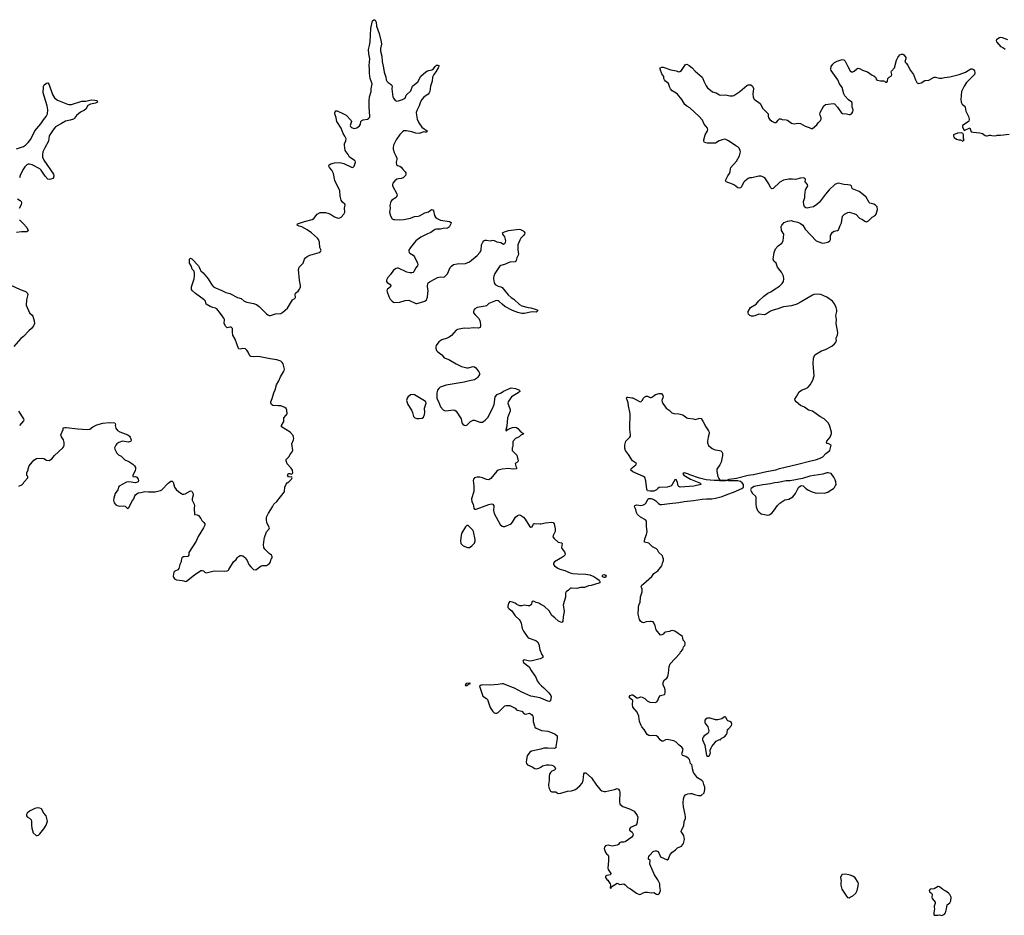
# Model space of a CAD drawing. Header units: inches. Extents: x 1839294 to 1929364, y 762242 to 909984.
# Tile 41 of 76: x 1872041 to 1887083, y 834531 to 848207. Entities that reach past the tile are written whole.
import ezdxf

# ---------------------------------------------------------------- set-up
doc = ezdxf.new("R2010")
doc.units = ezdxf.units.IN
doc.header["$MEASUREMENT"] = 0
for name, color, linetype in [('B8873', 7, 'Continuous'), ('B8874', 7, 'Continuous'), ('B8883', 7, 'Continuous'), ('B8884', 7, 'Continuous')]:
    doc.layers.add(name, color=color, linetype=linetype)

msp = doc.modelspace()

# ---------------------------------------------------------------- linework, layer by layer
at = {"layer": 'B8873', "color": 6, "elevation": 600}
for points in [[(1874533, 840000), (1874518, 839990), (1874506, 839950), (1874505, 839930), (1874486, 839890), (1874473, 839827), (1874456, 839805), (1874410, 839784), (1874396, 839770), (1874387, 839710), (1874390, 839694), (1874405, 839670), (1874434, 839654), (1874525, 839645), (1874550, 839639), (1874570, 839628), (1874590, 839631), (1874711, 839729), (1874810, 839795), (1874830, 839797), (1874850, 839791), (1874871, 839771), (1874890, 839761), (1875010, 839790), (1875170, 839784), (1875209, 839790), (1875230, 839801), (1875237, 839810), (1875309, 839930), (1875350, 839965), (1875364, 839990), (1875374, 840000)], [(1875474, 840000), (1875486, 839990), (1875514, 839950), (1875539, 839890), (1875570, 839851), (1875611, 839811), (1875650, 839805), (1875730, 839868), (1875750, 839873), (1875790, 839871), (1875810, 839874), (1875857, 839903), (1875872, 839928), (1875884, 839970), (1875898, 839990), (1875897, 840000)], [(1880000, 839278), (1879970, 839300), (1879930, 839310), (1879890, 839327), (1879870, 839323), (1879853, 839270), (1879830, 839258), (1879810, 839257), (1879750, 839265), (1879710, 839258), (1879679, 839259), (1879637, 839277), (1879610, 839296), (1879570, 839315), (1879530, 839322), (1879510, 839298), (1879496, 839250), (1879498, 839230), (1879518, 839210), (1879561, 839181), (1879610, 839105), (1879673, 839050), (1879685, 839030), (1879700, 838990), (1879719, 838910), (1879736, 838870), (1879791, 838790), (1879811, 838770), (1879928, 838728), (1879950, 838708), (1879971, 838671), (1879985, 838585), (1880000, 838547)], [(1880000, 838453), (1879990, 838447), (1879850, 838414), (1879810, 838415), (1879750, 838432), (1879735, 838425), (1879725, 838410), (1879739, 838390), (1879823, 838323), (1879854, 838270), (1879912, 838190), (1879924, 838170), (1879945, 838110), (1879976, 838070), (1880000, 838045)], [(1880000, 837848), (1879991, 837851), (1879850, 837879), (1879710, 837940), (1879601, 838001), (1879569, 838010), (1879430, 838065), (1879410, 838066), (1879350, 838055), (1879230, 838045), (1879110, 838050), (1879078, 838042), (1879063, 838030), (1879118, 837878), (1879170, 837842), (1879186, 837826), (1879230, 837705), (1879270, 837644), (1879290, 837624), (1879310, 837616), (1879330, 837617), (1879350, 837628), (1879450, 837728), (1879470, 837735), (1879530, 837736), (1879610, 837693), (1879630, 837671), (1879643, 837663), (1879710, 837650), (1879750, 837608), (1879770, 837604), (1879830, 837616), (1879860, 837600), (1879882, 837570), (1879886, 837550), (1879883, 837490), (1879903, 837423), (1879910, 837404), (1879930, 837387), (1880000, 837360)], [(1880000, 837070), (1879861, 837039), (1879836, 837024), (1879817, 837003), (1879795, 836965), (1879782, 836910), (1879780, 836870), (1879785, 836850), (1879799, 836830), (1879870, 836799), (1879910, 836775), (1879929, 836769), (1879970, 836779), (1880000, 836795)]]:
    msp.add_lwpolyline(points, dxfattribs=at)
for points in [[(1878910, 838074), (1878862, 838070), (1878850, 838058), (1878847, 838047), (1878850, 838042), (1878870, 838041), (1878888, 838050), (1878898, 838062), (1878926, 838070)], [(1872310, 836170), (1872270, 836164), (1872190, 836122), (1872156, 836090), (1872146, 836070), (1872143, 836050), (1872155, 836035), (1872192, 836012), (1872214, 835990), (1872221, 835970), (1872219, 835910), (1872224, 835864), (1872248, 835790), (1872290, 835751), (1872310, 835748), (1872330, 835756), (1872350, 835776), (1872410, 835852), (1872447, 835910), (1872464, 835970), (1872444, 836050), (1872410, 836093), (1872375, 836155), (1872350, 836167)]]:
    msp.add_lwpolyline(points, close=True, dxfattribs=at)
at = {"layer": 'B8874', "color": 6, "elevation": 600}
for points in [[(1875897, 840000), (1875896, 840010), (1875889, 840030), (1875850, 840058), (1875784, 840124), (1875772, 840150), (1875766, 840186), (1875773, 840270), (1875781, 840299), (1875813, 840387), (1875852, 840430), (1875857, 840450), (1875824, 840504), (1875814, 840530), (1875809, 840570), (1875813, 840610), (1875840, 840670), (1875904, 840770), (1875923, 840810), (1875967, 840850), (1876081, 840990), (1876088, 841010), (1876092, 841070), (1876110, 841114), (1876125, 841135), (1876151, 841149), (1876194, 841190), (1876204, 841210), (1876200, 841220), (1876190, 841229), (1876170, 841223), (1876147, 841227), (1876132, 841250), (1876142, 841270), (1876150, 841276), (1876170, 841279), (1876190, 841266), (1876210, 841275), (1876214, 841290), (1876207, 841330), (1876190, 841358), (1876126, 841426), (1876110, 841470), (1876113, 841490), (1876150, 841531), (1876171, 841570), (1876205, 841610), (1876212, 841630), (1876196, 841730), (1876223, 841790), (1876228, 841810), (1876225, 841830), (1876216, 841856), (1876172, 841910), (1876041, 841990), (1876039, 842010), (1876074, 842070), (1876074, 842130), (1876114, 842166), (1876128, 842190), (1876123, 842243), (1876110, 842269), (1876090, 842287), (1876030, 842312), (1875990, 842310), (1875910, 842316), (1875889, 842329), (1875875, 842355), (1875875, 842370), (1875897, 842423), (1875923, 842510), (1875946, 842554), (1875964, 842630), (1876002, 842690), (1876025, 842755), (1876071, 842829), (1876080, 842850), (1876085, 842870), (1876082, 842890), (1876064, 842950), (1876052, 842972), (1876031, 842991), (1875970, 843013), (1875866, 843026), (1875690, 843063), (1875610, 843057), (1875570, 843064), (1875555, 843075), (1875530, 843130), (1875510, 843160), (1875490, 843179), (1875450, 843185), (1875410, 843176), (1875390, 843180), (1875385, 843185), (1875331, 843331), (1875297, 843390), (1875290, 843430), (1875294, 843470), (1875292, 843492), (1875283, 843503), (1875270, 843510), (1875250, 843511), (1875210, 843504), (1875190, 843523), (1875166, 843570), (1875168, 843630), (1875161, 843650), (1875110, 843721), (1875050, 843791), (1875030, 843802), (1874990, 843810), (1874948, 843828), (1874890, 843865), (1874877, 843910), (1874861, 843930), (1874728, 844028), (1874678, 844070), (1874665, 844085), (1874663, 844110), (1874666, 844126), (1874706, 844250), (1874712, 844290), (1874713, 844333), (1874705, 844365), (1874676, 844396), (1874658, 844450), (1874637, 844490), (1874636, 844550), (1874650, 844567), (1874670, 844554), (1874770, 844446), (1874782, 844430), (1874796, 844390), (1874809, 844370), (1874842, 844342), (1874918, 844250), (1874978, 844158), (1875003, 844130), (1875030, 844110), (1875130, 844071), (1875190, 844041), (1875250, 844024), (1875370, 843963), (1875422, 843950), (1875470, 843911), (1875510, 843893), (1875614, 843874), (1875658, 843858), (1875700, 843830), (1875810, 843718), (1875830, 843699), (1875850, 843690), (1875872, 843692), (1875950, 843714), (1876030, 843720), (1876061, 843739), (1876130, 843801), (1876210, 843930), (1876242, 843950), (1876253, 843970), (1876249, 844010), (1876255, 844030), (1876297, 844063), (1876317, 844090), (1876325, 844110), (1876332, 844130), (1876331, 844150), (1876316, 844230), (1876298, 844390), (1876310, 844430), (1876371, 844489), (1876393, 844550), (1876407, 844570), (1876430, 844589), (1876471, 844609), (1876614, 844650), (1876641, 844670), (1876643, 844677), (1876644, 844690), (1876626, 844730), (1876621, 844810), (1876606, 844850), (1876592, 844870), (1876500, 844950), (1876430, 844999), (1876350, 845044), (1876310, 845053), (1876290, 845063), (1876281, 845070), (1876285, 845090), (1876394, 845126), (1876510, 845154), (1876534, 845170), (1876584, 845236), (1876630, 845263), (1876710, 845262), (1876750, 845253), (1876790, 845237), (1876850, 845197), (1876890, 845180), (1876910, 845177), (1876930, 845181), (1876950, 845191), (1876990, 845236), (1877009, 845270), (1877001, 845330), (1877015, 845375), (1877009, 845390), (1876970, 845422), (1876951, 845451), (1876937, 845510), (1876930, 845593), (1876853, 845750), (1876836, 845856), (1876807, 845907), (1876774, 845950), (1876764, 845970), (1876767, 845990), (1876795, 846005), (1876850, 846022), (1876930, 846025), (1876991, 846011), (1877110, 845955), (1877130, 845951), (1877150, 845971), (1877170, 846030), (1877164, 846050), (1877157, 846057), (1877103, 846090), (1877079, 846110), (1877059, 846150), (1877012, 846210), (1877002, 846290), (1877004, 846310), (1877023, 846357), (1877026, 846390), (1877010, 846430), (1876984, 846470), (1876953, 846550), (1876886, 846650), (1876877, 846710), (1876853, 846770), (1876853, 846787), (1876858, 846802), (1876870, 846815), (1876890, 846813), (1876986, 846770), (1877027, 846747), (1877107, 846670), (1877110, 846650), (1877089, 846590), (1877096, 846576), (1877110, 846562), (1877150, 846548), (1877190, 846556), (1877230, 846586), (1877246, 846610), (1877252, 846650), (1877270, 846668), (1877290, 846676), (1877353, 846687), (1877370, 846696), (1877384, 846716), (1877390, 846730), (1877377, 846877), (1877378, 846970), (1877385, 847030), (1877408, 847110), (1877409, 847150), (1877425, 847230), (1877397, 847310), (1877384, 847390), (1877387, 847450), (1877378, 847510), (1877390, 847610), (1877372, 847688), (1877367, 847750), (1877386, 847814), (1877396, 847870), (1877407, 848073), (1877423, 848170), (1877430, 848191), (1877450, 848207), (1877463, 848203), (1877470, 848201), (1877487, 848170), (1877493, 848110), (1877534, 847994), (1877564, 847870), (1877566, 847834), (1877555, 847765), (1877553, 847727), (1877571, 847650), (1877576, 847570), (1877600, 847470), (1877608, 847408), (1877634, 847330), (1877640, 847290), (1877648, 847270), (1877668, 847248), (1877699, 847230), (1877722, 847210), (1877729, 847190), (1877725, 847150), (1877742, 847030), (1877750, 847008), (1877775, 846975), (1877790, 846966), (1877804, 846964), (1877830, 846967), (1877890, 846986), (1877930, 847010), (1877945, 847055), (1878018, 847122), (1878044, 847190), (1878123, 847257), (1878170, 847347), (1878247, 847413), (1878270, 847427), (1878337, 847443), (1878364, 847456), (1878390, 847493), (1878410, 847511), (1878430, 847515), (1878445, 847510), (1878444, 847490), (1878436, 847470), (1878398, 847410), (1878368, 847372), (1878347, 847330), (1878343, 847270), (1878315, 847190), (1878307, 847113), (1878298, 847090), (1878281, 847070), (1878216, 847024), (1878184, 846990), (1878166, 846954), (1878145, 846890), (1878111, 846829), (1878100, 846790), (1878102, 846750), (1878114, 846690), (1878139, 846630), (1878184, 846564), (1878218, 846538), (1878267, 846510), (1878263, 846497), (1878250, 846487), (1878230, 846487), (1878210, 846493), (1878150, 846470), (1878090, 846472), (1878033, 846493), (1877952, 846508), (1877910, 846508), (1877890, 846496), (1877850, 846452), (1877793, 846370), (1877753, 846290), (1877744, 846250), (1877747, 846230), (1877761, 846181), (1877789, 846130), (1877802, 846090), (1877803, 846070), (1877790, 846030), (1877796, 845990), (1877810, 845979), (1877850, 845969), (1877870, 845956), (1877888, 845928), (1877930, 845884), (1877938, 845870), (1877942, 845850), (1877933, 845827), (1877897, 845790), (1877870, 845781), (1877830, 845779), (1877800, 845770), (1877770, 845748), (1877741, 845710), (1877734, 845690), (1877735, 845670), (1877804, 845550), (1877809, 845530), (1877790, 845490), (1877728, 845452), (1877709, 845430), (1877695, 845370), (1877701, 845330), (1877691, 845270), (1877705, 845210), (1877730, 845168), (1877750, 845157), (1877770, 845154), (1877850, 845150), (1877910, 845157), (1878010, 845178), (1878070, 845204), (1878130, 845207), (1878150, 845213), (1878230, 845257), (1878285, 845275), (1878332, 845310), (1878350, 845305), (1878360, 845290), (1878379, 845219), (1878394, 845194), (1878419, 845170), (1878470, 845148), (1878606, 845126), (1878630, 845111), (1878627, 845090), (1878605, 845050), (1878590, 845033), (1878576, 845024), (1878510, 845020), (1878470, 845009), (1878410, 845009), (1878390, 845004), (1878364, 844990), (1878324, 844956), (1878270, 844936), (1878170, 844888), (1878093, 844830), (1878009, 844730), (1877987, 844690), (1877985, 844670), (1877991, 844651), (1878001, 844641), (1878050, 844610), (1878070, 844586), (1878117, 844490), (1878122, 844470), (1878118, 844450), (1878088, 844412), (1878062, 844358), (1878050, 844346), (1878030, 844341), (1878002, 844342), (1877954, 844354), (1877830, 844411), (1877810, 844412), (1877790, 844406), (1877750, 844384), (1877705, 844315), (1877667, 844270), (1877646, 844230), (1877646, 844210), (1877655, 844195), (1877697, 844170), (1877712, 844150), (1877707, 844130), (1877661, 844090), (1877650, 844070), (1877652, 844050), (1877679, 843979), (1877700, 843940), (1877730, 843907), (1877750, 843894), (1877770, 843888), (1877850, 843896), (1877930, 843920), (1877983, 843923), (1878090, 843875), (1878110, 843874), (1878130, 843876), (1878229, 843911), (1878253, 843930), (1878272, 843968), (1878274, 844025), (1878283, 844070), (1878269, 844130), (1878269, 844150), (1878279, 844190), (1878309, 844210), (1878390, 844248), (1878426, 844270), (1878470, 844278), (1878510, 844273), (1878530, 844279), (1878574, 844326), (1878616, 844424), (1878636, 844444), (1878670, 844467), (1878723, 844477), (1878850, 844482), (1878910, 844509), (1879030, 844606), (1879070, 844653), (1879092, 844690), (1879094, 844770), (1879115, 844810), (1879133, 844830), (1879150, 844839), (1879170, 844841), (1879230, 844830), (1879270, 844839), (1879290, 844836), (1879330, 844813), (1879390, 844803), (1879430, 844779), (1879454, 844790), (1879464, 844810), (1879466, 844830), (1879453, 844893), (1879422, 844930), (1879418, 844950), (1879448, 844970), (1879510, 844990), (1879670, 845008), (1879690, 845004), (1879730, 844983), (1879746, 844970), (1879756, 844950), (1879751, 844930), (1879737, 844910), (1879699, 844870), (1879680, 844840), (1879651, 844770), (1879649, 844690), (1879662, 844630), (1879656, 844610), (1879633, 844570), (1879627, 844530), (1879608, 844512), (1879530, 844504), (1879447, 844470), (1879390, 844452), (1879370, 844440), (1879301, 844330), (1879282, 844290), (1879277, 844270), (1879277, 844250), (1879289, 844190), (1879305, 844165), (1879350, 844137), (1879390, 844128), (1879410, 844118), (1879505, 844005), (1879550, 843966), (1879590, 843938), (1879678, 843858), (1879710, 843837), (1879810, 843812), (1879850, 843808), (1879930, 843783), (1879955, 843770), (1879946, 843750), (1879930, 843741), (1879870, 843744), (1879750, 843720), (1879710, 843722), (1879650, 843735), (1879570, 843768), (1879450, 843830), (1879410, 843862), (1879365, 843905), (1879350, 843914), (1879330, 843917), (1879310, 843913), (1879210, 843872), (1879170, 843840), (1879150, 843831), (1879031, 843810), (1878995, 843790), (1878979, 843770), (1878972, 843750), (1878975, 843730), (1878998, 843698), (1879050, 843647), (1879070, 843616), (1879077, 843590), (1879080, 843550), (1879080, 843530), (1879073, 843507), (1879050, 843496), (1878970, 843501), (1878890, 843494), (1878830, 843495), (1878730, 843475), (1878710, 843465), (1878636, 843384), (1878603, 843357), (1878570, 843342), (1878490, 843318), (1878446, 843290), (1878404, 843230), (1878397, 843210), (1878396, 843190), (1878410, 843156), (1878430, 843133), (1878490, 843090), (1878526, 843046), (1878597, 843017), (1878710, 842952), (1878790, 842913), (1878870, 842890), (1878890, 842890), (1878970, 842910), (1878990, 842907), (1879010, 842890), (1879057, 842830), (1879065, 842810), (1879064, 842790), (1879039, 842750), (1879019, 842730), (1878987, 842710), (1878910, 842694), (1878830, 842670), (1878554, 842626), (1878466, 842594), (1878444, 842576), (1878424, 842550), (1878414, 842510), (1878411, 842430), (1878417, 842410), (1878438, 842378), (1878470, 842296), (1878508, 842250), (1878530, 842239), (1878550, 842236), (1878670, 842250), (1878690, 842242), (1878708, 842228), (1878785, 842110), (1878797, 842050), (1878810, 842031), (1878830, 842017), (1878850, 842011), (1878870, 842017), (1878930, 842074), (1878969, 842091), (1878991, 842091), (1879070, 842062), (1879090, 842059), (1879110, 842063), (1879150, 842090), (1879190, 842135), (1879266, 842270), (1879287, 842330), (1879303, 842450), (1879336, 842484), (1879396, 842510), (1879430, 842535), (1879550, 842586), (1879617, 842577), (1879675, 842550), (1879681, 842530), (1879656, 842510), (1879556, 842450), (1879504, 842370), (1879500, 842350), (1879534, 842254), (1879536, 842230), (1879508, 842170), (1879495, 842130), (1879481, 841999), (1879465, 841945), (1879470, 841925), (1879481, 841939), (1879505, 841955), (1879570, 841978), (1879610, 841984), (1879630, 841978), (1879650, 841963), (1879685, 841925), (1879707, 841910), (1879716, 841896), (1879738, 841890), (1879730, 841878), (1879697, 841863), (1879670, 841838), (1879614, 841810), (1879573, 841767), (1879572, 841690), (1879562, 841670), (1879562, 841630), (1879635, 841555), (1879658, 841470), (1879648, 841452), (1879612, 841430), (1879621, 841390), (1879631, 841370), (1879631, 841350), (1879570, 841346), (1879510, 841352), (1879410, 841342), (1879350, 841326), (1879330, 841311), (1879240, 841200), (1879210, 841183), (1879170, 841184), (1879111, 841211), (1879070, 841221), (1879030, 841221), (1878988, 841210), (1878973, 841190), (1878966, 841170), (1878980, 841090), (1878977, 841003), (1878942, 840890), (1878947, 840847), (1878966, 840810), (1878978, 840750), (1878990, 840732), (1879012, 840732), (1879210, 840806), (1879250, 840813), (1879268, 840808), (1879284, 840784), (1879280, 840710), (1879290, 840666), (1879380, 840500), (1879410, 840473), (1879428, 840468), (1879450, 840468), (1879550, 840508), (1879570, 840532), (1879615, 840610), (1879644, 840636), (1879670, 840645), (1879690, 840642), (1879735, 840610), (1879761, 840581), (1879830, 840473), (1879850, 840459), (1879870, 840463), (1879883, 840497), (1879892, 840508), (1879907, 840513), (1879990, 840509), (1880000, 840511)], [(1871990, 846236), (1872099, 846270), (1872127, 846290), (1872170, 846332), (1872210, 846383), (1872271, 846510), (1872362, 846618), (1872402, 846678), (1872444, 846730), (1872465, 846770), (1872468, 846828), (1872462, 846890), (1872400, 847090), (1872402, 847178), (1872406, 847194), (1872417, 847210), (1872450, 847236), (1872470, 847241), (1872476, 847236), (1872493, 847213), (1872543, 847063), (1872573, 847013), (1872617, 846977), (1872770, 846915), (1872790, 846910), (1872830, 846910), (1872990, 846965), (1873050, 846965), (1873130, 846983), (1873190, 846979), (1873214, 846974), (1873226, 846966), (1873230, 846950), (1873201, 846930), (1873124, 846916), (1873084, 846896), (1873050, 846843), (1873030, 846827), (1872970, 846796), (1872937, 846770), (1872910, 846746), (1872878, 846702), (1872862, 846690), (1872810, 846674), (1872740, 846660), (1872679, 846621), (1872590, 846573), (1872550, 846527), (1872490, 846434), (1872479, 846350), (1872423, 846250), (1872396, 846190), (1872388, 846150), (1872389, 846110), (1872410, 846062), (1872556, 845850), (1872564, 845830), (1872563, 845817), (1872550, 845782), (1872514, 845770), (1872491, 845769), (1872470, 845774), (1872430, 845816), (1872368, 845908), (1872349, 845929), (1872230, 845992), (1872190, 846002), (1872170, 846000), (1872150, 845991), (1872120, 845960), (1872090, 845916), (1872047, 845830), (1872040, 845790)], [(1872005, 845470), (1872050, 845445), (1872062, 845430), (1872066, 845410), (1872061, 845379), (1872035, 845325)], [(1872038, 845150), (1872096, 845096), (1872152, 845032), (1872170, 844990), (1872163, 844977), (1872150, 844970), (1872070, 844970), (1871990, 844956)], [(1871897, 844157), (1872050, 844086), (1872121, 844061), (1872142, 844050), (1872155, 844035), (1872164, 844010), (1872144, 843930), (1872139, 843850), (1872190, 843731), (1872233, 843693), (1872240, 843680), (1872261, 843610), (1872265, 843570), (1872250, 843530), (1872222, 843490), (1872182, 843458), (1872097, 843370), (1872059, 843341), (1871950, 843219)], [(1872023, 842230), (1872100, 842110), (1872103, 842090), (1872099, 842081), (1872040, 842010)], [(1872030, 841082), (1872075, 841105), (1872098, 841130), (1872108, 841150), (1872166, 841210), (1872166, 841230), (1872149, 841249), (1872148, 841290), (1872169, 841331), (1872169, 841351), (1872185, 841395), (1872257, 841483), (1872296, 841504), (1872370, 841514), (1872407, 841507), (1872450, 841482), (1872490, 841475), (1872530, 841499), (1872573, 841550), (1872699, 841670), (1872713, 841690), (1872719, 841710), (1872721, 841750), (1872709, 841790), (1872679, 841839), (1872669, 841870), (1872703, 841950), (1872707, 841973), (1872730, 841981), (1872750, 841982), (1872930, 841958), (1873070, 841947), (1873110, 841956), (1873158, 841990), (1873219, 842021), (1873310, 842044), (1873410, 842058), (1873496, 842050), (1873506, 842030), (1873501, 842010), (1873509, 841970), (1873533, 841933), (1873570, 841912), (1873693, 841870), (1873716, 841850), (1873729, 841830), (1873743, 841790), (1873741, 841770), (1873735, 841765), (1873704, 841756), (1873610, 841769), (1873556, 841750), (1873527, 841730), (1873508, 841710), (1873491, 841670), (1873493, 841650), (1873524, 841590), (1873550, 841562), (1873590, 841542), (1873647, 841487), (1873710, 841459), (1873770, 841420), (1873796, 841396), (1873810, 841370), (1873812, 841348), (1873803, 841317), (1873768, 841250), (1873770, 841234), (1873790, 841227), (1873810, 841231), (1873830, 841223), (1873853, 841193), (1873858, 841170), (1873850, 841150), (1873810, 841136), (1873710, 841150), (1873674, 841146), (1873558, 841082), (1873548, 841070), (1873538, 841030), (1873501, 840970), (1873478, 840902), (1873476, 840870), (1873486, 840830), (1873510, 840799), (1873530, 840789), (1873570, 840779), (1873630, 840782), (1873650, 840778), (1873690, 840741), (1873710, 840754), (1873755, 840850), (1873784, 840890), (1873802, 840938), (1873810, 840950), (1873850, 840981), (1873890, 840987), (1873950, 841004), (1874010, 840997), (1874110, 841000), (1874190, 841017), (1874210, 841030), (1874310, 841129), (1874350, 841159), (1874370, 841158), (1874383, 841143), (1874408, 841070), (1874430, 841034), (1874470, 840998), (1874510, 840972), (1874530, 840963), (1874550, 840961), (1874570, 840967), (1874650, 841012), (1874670, 841008), (1874689, 840969), (1874691, 840949), (1874675, 840890), (1874675, 840870), (1874706, 840810), (1874709, 840790), (1874705, 840750), (1874711, 840651), (1874750, 840646), (1874770, 840635), (1874806, 840590), (1874822, 840562), (1874856, 840530), (1874870, 840511), (1874870, 840490), (1874850, 840450), (1874765, 840315), (1874737, 840243), (1874626, 840070), (1874627, 840030), (1874608, 840012), (1874553, 840007), (1874537, 840003), (1874533, 840000)], [(1875374, 840000), (1875384, 840010), (1875410, 840023), (1875430, 840024), (1875450, 840019), (1875474, 840000)]]:
    msp.add_lwpolyline(points, dxfattribs=at)
for points in [[(1878050, 842485), (1878010, 842477), (1877970, 842443), (1877962, 842430), (1877952, 842390), (1877968, 842330), (1878024, 842244), (1878039, 842210), (1878056, 842150), (1878079, 842130), (1878110, 842118), (1878144, 842116), (1878190, 842121), (1878210, 842138), (1878223, 842177), (1878230, 842210), (1878227, 842273), (1878233, 842307), (1878249, 842350), (1878245, 842370), (1878227, 842387), (1878070, 842480)], [(1878890, 840485), (1878870, 840483), (1878850, 840465), (1878793, 840370), (1878783, 840337), (1878773, 840250), (1878782, 840210), (1878815, 840175), (1878882, 840150), (1878910, 840148), (1878950, 840171), (1878988, 840212), (1879000, 840250), (1879000, 840270), (1878974, 840390), (1878961, 840410)]]:
    msp.add_lwpolyline(points, close=True, dxfattribs=at)
at = {"layer": 'B8883', "color": 6, "elevation": 600}
for points in [[(1880000, 836795), (1880030, 836812), (1880090, 836829), (1880130, 836831), (1880170, 836826), (1880196, 836816), (1880210, 836804), (1880226, 836770), (1880222, 836758), (1880212, 836748), (1880169, 836731), (1880150, 836714), (1880135, 836685), (1880127, 836653), (1880129, 836590), (1880120, 836530), (1880121, 836510), (1880130, 836465), (1880150, 836427), (1880170, 836417), (1880230, 836418), (1880256, 836396), (1880271, 836391), (1880310, 836396), (1880410, 836425), (1880470, 836432), (1880530, 836452), (1880600, 836510), (1880633, 836550), (1880650, 836590), (1880660, 836690), (1880670, 836707), (1880690, 836706), (1880775, 836630), (1880850, 836516), (1880910, 836451), (1880933, 836433), (1880970, 836422), (1880990, 836422), (1881127, 836453), (1881170, 836468), (1881190, 836458), (1881206, 836430), (1881209, 836410), (1881202, 836270), (1881211, 836230), (1881254, 836194), (1881357, 836157), (1881430, 836119), (1881476, 836056), (1881484, 836030), (1881470, 835930), (1881452, 835908), (1881371, 835870), (1881355, 835850), (1881359, 835830), (1881399, 835799), (1881415, 835770), (1881407, 835750), (1881390, 835725), (1881288, 835652), (1881270, 835646), (1881230, 835649), (1881215, 835645), (1881204, 835636), (1881191, 835610), (1881170, 835600), (1881090, 835585), (1881030, 835602), (1880991, 835590), (1880975, 835570), (1880971, 835550), (1880990, 835491), (1881006, 835470), (1881030, 835451), (1881034, 835434), (1881035, 835365), (1881024, 835250), (1881030, 835230), (1881071, 835169), (1881067, 835153), (1881062, 835150), (1881010, 835139), (1880991, 835130), (1880991, 835110), (1881010, 835078), (1881026, 835066), (1881043, 835043), (1881061, 835010), (1881065, 834990), (1881062, 834950), (1881070, 834942), (1881088, 834972), (1881170, 835022), (1881210, 835002), (1881270, 835012), (1881290, 834998), (1881330, 834957), (1881373, 834933), (1881462, 834870), (1881510, 834851), (1881530, 834856), (1881564, 834876), (1881595, 834885), (1881630, 834885), (1881690, 834875), (1881730, 834881), (1881770, 834856), (1881790, 834851), (1881817, 834870), (1881829, 834910), (1881821, 834970), (1881822, 835010), (1881790, 835075), (1881737, 835150), (1881669, 835310), (1881672, 835370), (1881649, 835390), (1881645, 835410), (1881653, 835430), (1881665, 835450), (1881717, 835503), (1881730, 835511), (1881750, 835516), (1881770, 835515), (1881787, 835507), (1881805, 835485), (1881830, 835425), (1881930, 835378), (1881950, 835392), (1881973, 835450), (1882003, 835490), (1882058, 835530), (1882090, 835561), (1882152, 835588), (1882183, 835630), (1882197, 835690), (1882189, 835750), (1882145, 835810), (1882149, 835830), (1882185, 835895), (1882194, 835966), (1882210, 836010), (1882211, 836029), (1882208, 836070), (1882182, 836190), (1882176, 836250), (1882183, 836310), (1882193, 836347), (1882210, 836371), (1882222, 836378), (1882250, 836387), (1882290, 836393), (1882310, 836393), (1882350, 836376), (1882410, 836361), (1882450, 836363), (1882497, 836403), (1882509, 836450), (1882506, 836490), (1882490, 836530), (1882489, 836550), (1882481, 836570), (1882461, 836590), (1882394, 836630), (1882335, 836710), (1882319, 836770), (1882315, 836810), (1882309, 836829), (1882289, 836850), (1882273, 836910), (1882253, 836933), (1882216, 836956), (1882171, 836971), (1882161, 836981), (1882158, 836990), (1882160, 837010), (1882175, 837070), (1882158, 837098), (1882116, 837130), (1882070, 837175), (1882034, 837194), (1881930, 837218), (1881907, 837213), (1881870, 837190), (1881850, 837190), (1881825, 837210), (1881797, 837250), (1881770, 837272), (1881730, 837278), (1881670, 837272), (1881650, 837277), (1881627, 837290), (1881582, 837370), (1881547, 837407), (1881533, 837430), (1881511, 837490), (1881497, 837570), (1881472, 837632), (1881410, 837710), (1881401, 837750), (1881409, 837810), (1881359, 837850), (1881356, 837870), (1881369, 837890), (1881390, 837898), (1881410, 837897), (1881470, 837854), (1881490, 837853), (1881530, 837865), (1881550, 837862), (1881590, 837841), (1881625, 837805), (1881667, 837787), (1881750, 837779), (1881775, 837790), (1881791, 837809), (1881805, 837855), (1881830, 837888), (1881890, 837903), (1881898, 837910), (1881903, 837930), (1881900, 837970), (1881894, 837994), (1881869, 838050), (1881869, 838090), (1881890, 838125), (1881929, 838151), (1881943, 838177), (1881954, 838230), (1881965, 838330), (1881977, 838370), (1882124, 838530), (1882134, 838550), (1882169, 838590), (1882182, 838630), (1882202, 838650), (1882209, 838670), (1882206, 838690), (1882196, 838710), (1882177, 838730), (1882173, 838770), (1882164, 838790), (1882048, 838870), (1882010, 838879), (1881990, 838875), (1881970, 838864), (1881904, 838856), (1881890, 838849), (1881870, 838825), (1881850, 838813), (1881830, 838809), (1881763, 838890), (1881750, 838950), (1881730, 838996), (1881716, 839010), (1881690, 839017), (1881670, 839016), (1881610, 839010), (1881570, 838999), (1881550, 839002), (1881523, 839023), (1881510, 839050), (1881488, 839130), (1881492, 839228), (1881500, 839270), (1881522, 839310), (1881526, 839394), (1881552, 839470), (1881549, 839510), (1881537, 839550), (1881547, 839570), (1881568, 839592), (1881697, 839703), (1881730, 839751), (1881790, 839791), (1881852, 839868), (1881859, 839910), (1881874, 839950), (1881874, 839970), (1881865, 840000)], [(1880331, 840000), (1880210, 839927), (1880195, 839910), (1880196, 839890), (1880210, 839870), (1880263, 839830), (1880290, 839815), (1880370, 839797), (1880450, 839763), (1880490, 839750), (1880563, 839743), (1880690, 839741), (1880750, 839730), (1880810, 839703), (1880856, 839676), (1880891, 839651), (1880905, 839630), (1880903, 839610), (1880890, 839601), (1880770, 839567), (1880730, 839563), (1880670, 839535), (1880610, 839538), (1880550, 839519), (1880470, 839529), (1880454, 839526), (1880425, 839495), (1880387, 839470), (1880377, 839450), (1880380, 839390), (1880342, 839270), (1880357, 839170), (1880356, 839144), (1880343, 839090), (1880336, 839024), (1880330, 839009), (1880316, 839004), (1880270, 839024), (1880215, 839075), (1880170, 839108), (1880130, 839178), (1880053, 839250), (1880011, 839271), (1880000, 839278)], [(1880000, 838547), (1880008, 838528), (1880034, 838490), (1880031, 838470), (1880000, 838453)], [(1880000, 838045), (1880013, 838033), (1880050, 838005), (1880123, 837930), (1880156, 837890), (1880159, 837870), (1880150, 837807), (1880130, 837796), (1880110, 837801), (1880000, 837848)], [(1880000, 837360), (1880014, 837354), (1880110, 837341), (1880165, 837325), (1880219, 837299), (1880250, 837271), (1880252, 837232), (1880233, 837107), (1880229, 837091), (1880219, 837081), (1880204, 837076), (1880110, 837085), (1880050, 837081), (1880000, 837070)]]:
    msp.add_lwpolyline(points, dxfattribs=at)
for points in [[(1880970, 839687), (1880950, 839699), (1880941, 839710), (1880949, 839730), (1880973, 839733), (1880990, 839725), (1881001, 839710), (1880990, 839689)], [(1882810, 837562), (1882765, 837530), (1882705, 837515), (1882670, 837517), (1882590, 837542), (1882550, 837543), (1882530, 837536), (1882509, 837510), (1882505, 837490), (1882509, 837470), (1882551, 837411), (1882566, 837370), (1882568, 837350), (1882564, 837330), (1882551, 837309), (1882499, 837270), (1882480, 837250), (1882471, 837230), (1882474, 837210), (1882507, 837130), (1882533, 836973), (1882550, 836962), (1882570, 836962), (1882578, 836970), (1882595, 837010), (1882588, 837030), (1882589, 837051), (1882602, 837090), (1882614, 837110), (1882641, 837139), (1882679, 837190), (1882730, 837215), (1882750, 837212), (1882759, 837230), (1882810, 837255), (1882840, 837290), (1882850, 837310), (1882855, 837370), (1882875, 837385), (1882913, 837427), (1882919, 837450), (1882913, 837473), (1882890, 837492), (1882859, 837499), (1882850, 837509), (1882830, 837558)], [(1884650, 835157), (1884608, 835152), (1884594, 835146), (1884581, 835110), (1884591, 835050), (1884585, 835030), (1884585, 834990), (1884599, 834930), (1884670, 834822), (1884685, 834805), (1884710, 834798), (1884730, 834807), (1884770, 834831), (1884813, 834870), (1884833, 834910), (1884846, 834954), (1884855, 835010), (1884849, 835030), (1884804, 835104), (1884770, 835129), (1884730, 835146), (1884706, 835150)], [(1886070, 834969), (1886010, 834937), (1885951, 834929), (1885936, 834910), (1885941, 834890), (1885968, 834868), (1885979, 834850), (1885977, 834810), (1885983, 834790), (1886027, 834730), (1886026, 834710), (1886011, 834670), (1886011, 834650), (1886018, 834630), (1886005, 834570), (1886004, 834544), (1886012, 834532), (1886069, 834531), (1886090, 834536), (1886130, 834527), (1886170, 834551), (1886182, 834570), (1886200, 834630), (1886209, 834690), (1886250, 834722), (1886268, 834750), (1886271, 834810), (1886251, 834850), (1886229, 834870), (1886190, 834898), (1886143, 834923), (1886090, 834967)]]:
    msp.add_lwpolyline(points, close=True, dxfattribs=at)
at = {"layer": 'B8884', "color": 6, "elevation": 600}
for points in [[(1887096, 847750), (1887070, 847772), (1887034, 847794), (1886969, 847870), (1886965, 847890), (1886969, 847910), (1887010, 847935), (1887030, 847938), (1887050, 847934), (1887130, 847903)], [(1881865, 840000), (1881859, 840019), (1881804, 840070), (1881785, 840110), (1881770, 840125), (1881710, 840159), (1881650, 840213), (1881587, 840227), (1881585, 840245), (1881590, 840278), (1881616, 840344), (1881628, 840390), (1881615, 840470), (1881618, 840530), (1881615, 840550), (1881600, 840570), (1881524, 840610), (1881481, 840650), (1881464, 840684), (1881454, 840730), (1881434, 840770), (1881436, 840790), (1881470, 840797), (1881530, 840790), (1881570, 840797), (1881591, 840809), (1881611, 840829), (1881636, 840884), (1881650, 840895), (1881670, 840898), (1881690, 840896), (1881730, 840880), (1881760, 840860), (1881798, 840818), (1881825, 840805), (1881850, 840802), (1881970, 840820), (1882110, 840834), (1882190, 840852), (1882334, 840866), (1882468, 840888), (1882533, 840893), (1882613, 840893), (1882670, 840900), (1882774, 840926), (1882858, 840962), (1882943, 840990), (1883073, 841047), (1883098, 841070), (1883098, 841110), (1883077, 841137), (1883053, 841153), (1883010, 841163), (1882870, 841164), (1882830, 841169), (1882650, 841170), (1882530, 841179), (1882424, 841204), (1882276, 841256), (1882250, 841271), (1882190, 841286), (1882171, 841270), (1882185, 841250), (1882289, 841189), (1882441, 841130), (1882446, 841110), (1882337, 841083), (1882130, 841071), (1882110, 841078), (1882101, 841090), (1882090, 841138), (1882070, 841185), (1882050, 841180), (1882010, 841110), (1881991, 841089), (1881970, 841078), (1881930, 841068), (1881810, 841062), (1881790, 841050), (1881770, 841027), (1881730, 841010), (1881670, 841006), (1881634, 841014), (1881625, 841025), (1881620, 841040), (1881605, 841165), (1881590, 841214), (1881570, 841231), (1881410, 841302), (1881377, 841330), (1881383, 841350), (1881400, 841370), (1881455, 841410), (1881462, 841430), (1881402, 841470), (1881341, 841570), (1881298, 841630), (1881285, 841665), (1881286, 841710), (1881303, 841770), (1881362, 841830), (1881371, 841850), (1881374, 841870), (1881364, 841950), (1881360, 842050), (1881367, 842110), (1881368, 842190), (1881342, 842310), (1881336, 842356), (1881327, 842387), (1881314, 842410), (1881310, 842434), (1881318, 842442), (1881330, 842445), (1881390, 842431), (1881410, 842431), (1881510, 842375), (1881530, 842374), (1881552, 842390), (1881571, 842429), (1881589, 842450), (1881610, 842459), (1881630, 842457), (1881670, 842439), (1881690, 842436), (1881710, 842446), (1881733, 842470), (1881755, 842485), (1881810, 842499), (1881839, 842499), (1881853, 842493), (1881868, 842470), (1881870, 842450), (1881853, 842390), (1881855, 842370), (1881865, 842345), (1881915, 842275), (1881963, 842243), (1882004, 842204), (1882034, 842194), (1882110, 842187), (1882170, 842173), (1882230, 842127), (1882250, 842121), (1882334, 842110), (1882361, 842101), (1882410, 842118), (1882430, 842121), (1882450, 842115), (1882479, 842079), (1882523, 841990), (1882564, 841930), (1882572, 841910), (1882572, 841890), (1882556, 841830), (1882549, 841770), (1882550, 841745), (1882566, 841706), (1882621, 841661), (1882650, 841644), (1882670, 841637), (1882730, 841630), (1882750, 841623), (1882767, 841607), (1882775, 841590), (1882778, 841550), (1882759, 841450), (1882738, 841410), (1882690, 841346), (1882690, 841310), (1882705, 841230), (1882720, 841200), (1882733, 841187), (1882733, 841173), (1882830, 841171), (1882878, 841190), (1882990, 841205), (1883169, 841250), (1883250, 841263), (1883452, 841310), (1883590, 841335), (1883650, 841355), (1883930, 841421), (1884127, 841473), (1884196, 841484), (1884271, 841510), (1884308, 841530), (1884356, 841584), (1884415, 841630), (1884434, 841690), (1884437, 841710), (1884402, 841730), (1884378, 841738), (1884367, 841750), (1884371, 841770), (1884422, 841830), (1884445, 841890), (1884444, 841910), (1884410, 842015), (1884390, 842049), (1884329, 842110), (1884266, 842146), (1884150, 842229), (1884090, 842247), (1884030, 842289), (1883970, 842317), (1883905, 842370), (1883889, 842390), (1883882, 842410), (1883909, 842451), (1883927, 842490), (1883950, 842522), (1883984, 842550), (1884050, 842573), (1884079, 842590), (1884116, 842630), (1884155, 842705), (1884180, 842770), (1884165, 842955), (1884170, 843038), (1884176, 843064), (1884189, 843090), (1884290, 843150), (1884349, 843170), (1884450, 843221), (1884490, 843256), (1884513, 843290), (1884519, 843310), (1884513, 843330), (1884513, 843350), (1884536, 843390), (1884541, 843430), (1884513, 843570), (1884519, 843630), (1884509, 843690), (1884522, 843750), (1884522, 843770), (1884512, 843810), (1884487, 843870), (1884457, 843910), (1884370, 843970), (1884279, 844010), (1884230, 844018), (1884171, 844010), (1884150, 844002), (1883981, 843899), (1883915, 843865), (1883830, 843836), (1883710, 843821), (1883610, 843787), (1883550, 843774), (1883510, 843758), (1883450, 843717), (1883418, 843702), (1883330, 843708), (1883270, 843685), (1883250, 843680), (1883220, 843680), (1883194, 843690), (1883176, 843710), (1883169, 843730), (1883169, 843750), (1883203, 843810), (1883290, 843861), (1883330, 843914), (1883410, 843987), (1883469, 844031), (1883515, 844050), (1883582, 844098), (1883650, 844139), (1883690, 844179), (1883709, 844210), (1883713, 844250), (1883709, 844290), (1883677, 844350), (1883619, 844430), (1883597, 844490), (1883562, 844522), (1883552, 844550), (1883567, 844653), (1883588, 844710), (1883630, 844756), (1883684, 844796), (1883704, 844830), (1883715, 844930), (1883679, 844990), (1883675, 845050), (1883683, 845070), (1883719, 845110), (1883768, 845130), (1883830, 845139), (1883852, 845130), (1883930, 845114), (1883970, 845097), (1884006, 845070), (1884042, 845010), (1884210, 844831), (1884290, 844799), (1884310, 844795), (1884341, 844799), (1884389, 844811), (1884418, 844830), (1884428, 844852), (1884429, 844910), (1884441, 844939), (1884459, 844961), (1884483, 844977), (1884533, 844987), (1884550, 844996), (1884575, 845065), (1884596, 845104), (1884604, 845170), (1884613, 845207), (1884642, 845238), (1884690, 845263), (1884710, 845266), (1884785, 845250), (1884817, 845230), (1884870, 845177), (1884916, 845156), (1884950, 845131), (1884970, 845121), (1884978, 845122), (1885010, 845136), (1885062, 845190), (1885110, 845216), (1885124, 845236), (1885145, 845310), (1885139, 845350), (1885130, 845362), (1885116, 845376), (1885089, 845389), (1885030, 845403), (1885017, 845417), (1884970, 845495), (1884930, 845535), (1884863, 845583), (1884764, 845624), (1884758, 845630), (1884749, 845670), (1884730, 845678), (1884690, 845686), (1884632, 845692), (1884550, 845710), (1884530, 845706), (1884494, 845690), (1884406, 845610), (1884350, 845544), (1884258, 845422), (1884217, 845383), (1884170, 845350), (1884110, 845340), (1884070, 845328), (1884050, 845333), (1884030, 845350), (1884020, 845380), (1884016, 845430), (1884035, 845490), (1884034, 845530), (1884047, 845610), (1884079, 845670), (1884075, 845690), (1884042, 845730), (1884043, 845770), (1884030, 845785), (1884018, 845790), (1883970, 845788), (1883891, 845769), (1883846, 845774), (1883790, 845774), (1883710, 845756), (1883655, 845725), (1883550, 845629), (1883530, 845625), (1883510, 845644), (1883483, 845703), (1883424, 845790), (1883396, 845810), (1883370, 845816), (1883330, 845818), (1883226, 845794), (1883190, 845790), (1883170, 845780), (1883118, 845742), (1883099, 845721), (1883070, 845656), (1883050, 845640), (1883030, 845635), (1883010, 845637), (1882959, 845679), (1882930, 845695), (1882833, 845730), (1882823, 845750), (1882859, 845821), (1882884, 845856), (1882895, 845890), (1882898, 845930), (1882906, 845950), (1882993, 846047), (1883036, 846130), (1883050, 846190), (1883047, 846210), (1883030, 846246), (1883010, 846267), (1882980, 846280), (1882870, 846357), (1882830, 846379), (1882810, 846381), (1882770, 846372), (1882725, 846355), (1882670, 846320), (1882543, 846323), (1882504, 846330), (1882493, 846350), (1882493, 846370), (1882514, 846450), (1882546, 846510), (1882551, 846530), (1882547, 846550), (1882499, 846610), (1882471, 846671), (1882420, 846730), (1882280, 846860), (1882230, 846888), (1882203, 846910), (1882156, 846990), (1882090, 847069), (1882070, 847087), (1882010, 847122), (1881982, 847150), (1881971, 847170), (1881953, 847233), (1881907, 847267), (1881889, 847290), (1881881, 847310), (1881879, 847339), (1881850, 847382), (1881826, 847450), (1881824, 847470), (1881850, 847483), (1881870, 847482), (1881990, 847440), (1882070, 847426), (1882110, 847413), (1882125, 847415), (1882150, 847431), (1882210, 847523), (1882230, 847530), (1882270, 847507), (1882315, 847470), (1882359, 847419), (1882465, 847330), (1882478, 847310), (1882490, 847270), (1882530, 847198), (1882550, 847169), (1882569, 847149), (1882626, 847106), (1882683, 847090), (1882730, 847059), (1882750, 847054), (1882830, 847058), (1882890, 847042), (1882930, 847042), (1882950, 847050), (1883042, 847110), (1883150, 847201), (1883171, 847211), (1883190, 847213), (1883212, 847210), (1883236, 847190), (1883250, 847154), (1883239, 847070), (1883245, 847030), (1883258, 846998), (1883270, 846984), (1883327, 846950), (1883360, 846920), (1883390, 846856), (1883476, 846770), (1883473, 846730), (1883482, 846710), (1883502, 846682), (1883530, 846656), (1883570, 846636), (1883590, 846636), (1883610, 846648), (1883630, 846674), (1883650, 846691), (1883670, 846693), (1883690, 846685), (1883750, 846679), (1883770, 846673), (1883830, 846627), (1883870, 846619), (1883934, 846626), (1883970, 846623), (1884041, 846581), (1884101, 846561), (1884130, 846546), (1884150, 846543), (1884220, 846600), (1884240, 846630), (1884273, 846667), (1884283, 846690), (1884284, 846710), (1884268, 846750), (1884264, 846770), (1884268, 846790), (1884323, 846890), (1884350, 846911), (1884390, 846919), (1884470, 846925), (1884490, 846922), (1884532, 846872), (1884590, 846791), (1884610, 846775), (1884670, 846771), (1884710, 846758), (1884730, 846758), (1884750, 846771), (1884770, 846798), (1884774, 846830), (1884760, 846870), (1884759, 846930), (1884751, 846950), (1884703, 846983), (1884646, 847046), (1884633, 847073), (1884607, 847170), (1884567, 847230), (1884540, 847290), (1884438, 847430), (1884432, 847450), (1884436, 847490), (1884463, 847530), (1884490, 847552), (1884530, 847573), (1884590, 847596), (1884610, 847598), (1884630, 847593), (1884650, 847573), (1884690, 847491), (1884730, 847426), (1884750, 847411), (1884770, 847411), (1884790, 847421), (1884830, 847456), (1884850, 847465), (1884870, 847463), (1884915, 847435), (1884991, 847410), (1885062, 847362), (1885091, 847350), (1885114, 847330), (1885123, 847303), (1885131, 847291), (1885143, 847283), (1885190, 847271), (1885235, 847275), (1885254, 847270), (1885270, 847254), (1885290, 847254), (1885298, 847270), (1885302, 847310), (1885322, 847330), (1885358, 847350), (1885364, 847370), (1885354, 847410), (1885358, 847422), (1885406, 847474), (1885438, 847590), (1885455, 847630), (1885486, 847670), (1885510, 847682), (1885530, 847681), (1885550, 847671), (1885570, 847645), (1885576, 847630), (1885577, 847610), (1885565, 847570), (1885571, 847551), (1885590, 847536), (1885609, 847509), (1885652, 847432), (1885696, 847370), (1885725, 847290), (1885744, 847250), (1885750, 847243), (1885770, 847235), (1885810, 847245), (1885870, 847279), (1885930, 847285), (1886010, 847328), (1886030, 847328), (1886090, 847313), (1886127, 847313), (1886170, 847324), (1886250, 847334), (1886392, 847368), (1886490, 847405), (1886570, 847455), (1886590, 847456), (1886610, 847446), (1886625, 847425), (1886633, 847393), (1886628, 847370), (1886507, 847250), (1886470, 847193), (1886427, 847110), (1886417, 846990), (1886422, 846950), (1886438, 846918), (1886471, 846890), (1886487, 846870), (1886494, 846810), (1886535, 846730), (1886545, 846690), (1886542, 846658), (1886533, 846647), (1886446, 846590), (1886443, 846570), (1886470, 846514), (1886554, 846554), (1886577, 846497), (1886607, 846487), (1886710, 846481), (1886750, 846471), (1886790, 846438), (1886810, 846431), (1886828, 846432), (1886850, 846442), (1886870, 846445), (1886890, 846438), (1886948, 846432), (1886974, 846446), (1887023, 846443), (1887157, 846457)], [(1880000, 840511), (1880074, 840526), (1880170, 840534), (1880191, 840531), (1880208, 840508), (1880222, 840430), (1880219, 840390), (1880188, 840330), (1880187, 840310), (1880205, 840285), (1880267, 840227), (1880317, 840217), (1880330, 840210), (1880320, 840150), (1880324, 840130), (1880362, 840082), (1880374, 840050), (1880368, 840030), (1880349, 840011), (1880331, 840000)]]:
    msp.add_lwpolyline(points, dxfattribs=at)
for points in [[(1886430, 846478), (1886370, 846475), (1886307, 846450), (1886306, 846430), (1886310, 846422), (1886318, 846410), (1886350, 846384), (1886390, 846371), (1886411, 846371), (1886450, 846352), (1886468, 846370), (1886458, 846390), (1886458, 846450), (1886448, 846468)], [(1884392, 841290), (1884370, 841289), (1884310, 841268), (1884110, 841236), (1883999, 841201), (1883810, 841165), (1883750, 841165), (1883630, 841139), (1883570, 841135), (1883510, 841121), (1883394, 841106), (1883263, 841077), (1883235, 841065), (1883216, 841050), (1883207, 841030), (1883213, 841010), (1883236, 840970), (1883281, 840930), (1883286, 840906), (1883285, 840810), (1883294, 840770), (1883314, 840714), (1883330, 840691), (1883370, 840662), (1883470, 840639), (1883490, 840646), (1883530, 840674), (1883558, 840702), (1883616, 840790), (1883654, 840826), (1883730, 840874), (1883790, 840885), (1883850, 840921), (1883894, 840970), (1883938, 841062), (1883970, 841091), (1883990, 841094), (1884010, 841091), (1884050, 841047), (1884090, 841021), (1884130, 841001), (1884210, 840976), (1884250, 840981), (1884330, 840977), (1884386, 840994), (1884420, 841020), (1884474, 841050), (1884490, 841066), (1884506, 841094), (1884512, 841110), (1884507, 841150), (1884499, 841179), (1884479, 841219), (1884436, 841276)]]:
    msp.add_lwpolyline(points, close=True, dxfattribs=at)

doc.saveas('drawing.dxf')
